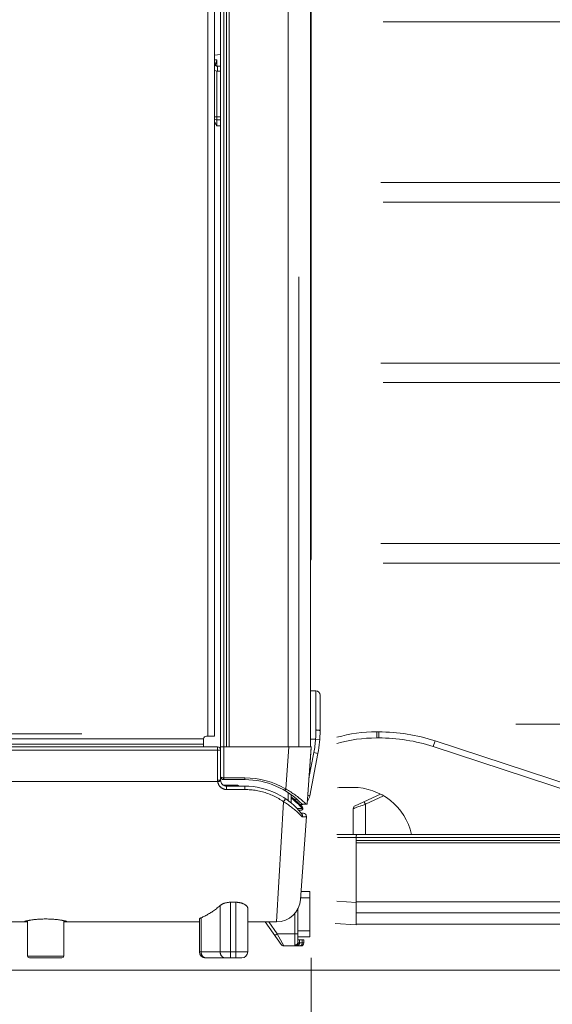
# Model space of a CAD drawing. Header units: millimetres. Extents: x 0 to 420, y -297 to 0.
# Tile 4 of 44: x 86 to 103, y -255 to -222. Entities that reach past the tile are written whole.
import ezdxf

# ---------------------------------------------------------------- set-up
doc = ezdxf.new("R2010")
doc.units = ezdxf.units.MM
doc.header["$MEASUREMENT"] = 0
doc.layers.add('レイヤー 1', color=7, linetype='Continuous', lineweight=0)
doc.layers.add('レイヤー 2', color=7, linetype='Continuous', lineweight=0)

# ---------------------------------------------------------------- blocks, each defined once
blk = doc.blocks.new('Block_2')
at = {"layer": 'レイヤー 1', "color": 18, "lineweight": 18, "true_color": 0x000000}
for p, q in [((92.261, -247.256), (92.261, -210.356)), ((92.368, -247.183), (92.368, -210.356)), ((92.461, -214.056), (92.461, -246.156)), ((92.546, -214.156), (92.546, -246.156)), ((94.497, -246.156), (94.497, -214.156)), ((95.241, -246.156), (95.241, -214.156)), ((95.26, -219.056), (95.26, -239.939)), ((91.838, -219.556), (91.838, -245.796)), ((92.058, -219.556), (92.058, -245.796)), ((92.058, -223.206), (92.261, -223.188)), ((92.058, -223.356), (92.141, -223.356)), ((92.141, -223.356), (92.141, -223.574)), ((92.141, -223.735), (92.141, -225.556)), ((92.261, -223.576), (92.158, -223.576)), ((92.158, -223.736), (92.158, -223.576)), ((92.261, -223.736), (92.158, -223.736)), ((92.058, -225.256), (92.261, -225.256)), ((92.261, -225.356), (92.141, -225.356)), ((92.261, -225.556), (92.141, -225.556)), ((94.859, -246.156), (94.859, -230.556)), ((95.26, -238), (95.241, -238)), ((95.241, -244.297), (95.42, -244.297)), ((95.42, -245.593), (95.42, -244.297)), ((95.56, -245.62), (95.56, -244.437)), ((91.699, -245.885), (17.558, -245.885)), ((87.661, -245.716), (29.821, -245.716)), ((91.698, -246.156), (91.698, -245.896)), ((92.058, -245.796), (91.798, -245.796)), ((95.241, -245.897), (95.41, -245.897)), ((95.41, -245.897), (95.55, -245.907)), ((92.161, -246.156), (16.961, -246.156)), ((92.161, -246.263), (17.161, -246.263)), ((91.698, -246.062), (17.558, -246.062)), ((91.698, -246.147), (17.558, -246.147)), ((92.161, -247.263), (92.161, -246.156)), ((95.261, -246.156), (92.368, -246.156)), ((94.421, -247.551), (94.518, -246.156)), ((95.128, -248.056), (95.261, -246.156)), ((95.26, -246.197), (95.153, -247.725)), ((95.26, -246.19), (95.258, -246.19)), ((95.26, -246.197), (95.258, -246.197)), ((95.26, -246.19), (95.26, -246.197)), ((95.191, -247.188), (95.352, -246.342)), ((95.222, -247.772), (95.49, -246.368)), ((95.352, -246.342), (95.49, -246.368)), ((92.297, -247.216), (92.261, -247.216)), ((92.361, -247.239), (92.361, -247.183)), ((93.061, -247.239), (92.361, -247.239)), ((93.065, -247.183), (92.368, -247.183)), ((92.164, -247.305), (17.179, -247.305)), ((92.803, -247.422), (92.349, -247.422)), ((93.061, -247.456), (92.461, -247.456)), ((92.461, -247.568), (92.461, -247.456)), ((93.061, -247.568), (92.461, -247.568)), ((92.803, -247.456), (92.803, -247.422)), ((93.061, -247.568), (93.061, -247.456)), ((94.502, -247.937), (94.502, -247.671)), ((94.601, -248.015), (94.601, -247.74)), ((94.754, -247.86), (94.754, -247.936)), ((95.222, -247.772), (95.15, -247.758)), ((95.153, -247.725), (95.151, -247.725)), ((94.116, -251.956), (94.35, -247.972)), ((94.794, -248.196), (94.973, -248.196)), ((95.128, -248.056), (94.961, -248.056)), ((94.85, -248.256), (94.93, -248.256)), ((95.107, -248.463), (94.914, -251.212)), ((95.007, -248.356), (94.934, -248.356)), ((94.918, -251.156), (95.221, -251.156)), ((94.932, -250.956), (95.221, -250.956)), ((95.221, -252.456), (95.221, -250.956)), ((92.246, -252.956), (92.246, -251.416)), ((92.761, -251.308), (92.593, -251.308)), ((92.593, -253.156), (92.593, -251.308)), ((92.761, -253.156), (92.761, -251.308)), ((91.614, -252.956), (91.614, -251.821)), ((93.161, -252.956), (93.161, -251.511)), ((94.721, -252.729), (94.721, -251.68)), ((94.821, -252.636), (94.821, -251.535)), ((66.31, -251.956), (85.811, -251.956)), ((85.861, -251.956), (85.811, -251.956)), ((85.861, -253.096), (85.861, -251.917)), ((87.061, -253.096), (87.061, -251.917)), ((87.11, -251.956), (87.061, -251.956)), ((91.561, -251.956), (87.11, -251.956)), ((91.561, -252.956), (91.561, -251.864)), ((94.116, -251.956), (93.161, -251.956)), ((93.733, -251.956), (94.271, -252.714)), ((93.856, -251.956), (94.14, -252.356)), ((94.14, -252.356), (94.058, -252.414)), ((94.14, -252.356), (94.821, -252.356)), ((94.14, -252.356), (94.352, -252.756)), ((94.821, -252.256), (95.221, -252.256)), ((94.821, -252.456), (95.221, -252.456)), ((94.352, -252.756), (94.921, -252.756)), ((94.824, -252.556), (95.021, -252.556)), ((95.021, -252.656), (94.83, -252.656)), ((94.874, -252.556), (94.874, -252.656)), ((94.967, -252.656), (94.967, -252.556)), ((95.021, -252.656), (95.021, -252.556)), ((85.861, -253.096), (87.061, -253.096)), ((93.161, -252.956), (91.561, -252.956)), ((85.921, -253.156), (87.001, -253.156)), ((92.961, -253.156), (91.761, -253.156))]:
    blk.add_line(p, q, dxfattribs=at)
for points in [[(92.08, -223.538), (92.082, -223.529), (92.088, -223.511), (92.094, -223.492), (92.097, -223.483), (92.103, -223.465), (92.109, -223.446), (92.115, -223.428), (92.122, -223.41), (92.128, -223.392), (92.134, -223.374), (92.141, -223.356)], [(92.141, -225.556), (92.136, -225.549), (92.127, -225.536), (92.118, -225.523), (92.117, -225.522), (92.108, -225.509), (92.099, -225.495), (92.091, -225.481), (92.083, -225.467), (92.075, -225.454), (92.069, -225.441), (92.063, -225.428), (92.058, -225.416)], [(95.42, -245.593), (95.43, -245.593), (95.445, -245.594), (95.459, -245.594), (95.474, -245.595), (95.483, -245.596), (95.498, -245.598), (95.507, -245.599), (95.519, -245.601), (95.528, -245.603), (95.537, -245.605), (95.538, -245.605), (95.544, -245.607), (95.55, -245.61), (95.55, -245.61), (95.554, -245.612), (95.555, -245.613), (95.557, -245.615), (95.558, -245.615), (95.559, -245.617), (95.56, -245.618), (95.56, -245.62)], [(92.161, -246.263), (92.17, -246.263), (92.18, -246.263), (92.189, -246.262), (92.199, -246.262), (92.206, -246.262), (92.216, -246.262), (92.221, -246.261), (92.232, -246.261), (92.234, -246.261), (92.244, -246.26), (92.246, -246.259), (92.253, -246.258), (92.255, -246.258), (92.259, -246.257), (92.259, -246.257), (92.26, -246.256), (92.261, -246.256), (92.261, -246.256)], [(92.368, -246.156), (92.358, -246.156), (92.347, -246.156), (92.338, -246.156), (92.327, -246.156), (92.32, -246.155), (92.309, -246.155), (92.303, -246.155), (92.293, -246.155), (92.29, -246.155), (92.279, -246.154), (92.274, -246.154), (92.269, -246.154), (92.266, -246.153), (92.263, -246.153), (92.261, -246.153), (92.261, -246.153), (92.261, -246.152)], [(92.161, -247.263), (92.17, -247.263), (92.18, -247.263), (92.189, -247.262), (92.199, -247.262), (92.206, -247.262), (92.216, -247.262), (92.221, -247.261), (92.232, -247.261), (92.234, -247.261), (92.244, -247.26), (92.246, -247.259), (92.253, -247.258), (92.255, -247.258), (92.259, -247.257), (92.259, -247.257), (92.26, -247.256), (92.261, -247.256), (92.261, -247.256)], [(92.361, -247.183), (92.355, -247.183), (92.344, -247.182), (92.334, -247.181), (92.324, -247.18), (92.316, -247.178), (92.307, -247.176), (92.3, -247.173), (92.292, -247.171), (92.292, -247.171), (92.286, -247.168), (92.28, -247.165), (92.279, -247.164), (92.274, -247.161), (92.271, -247.158), (92.268, -247.155), (92.266, -247.152), (92.264, -247.149), (92.262, -247.146), (92.261, -247.142)], [(92.364, -247.239), (92.364, -247.238), (92.364, -247.238), (92.364, -247.238), (92.365, -247.235), (92.365, -247.234), (92.366, -247.229), (92.366, -247.228), (92.366, -247.222), (92.367, -247.22), (92.367, -247.214), (92.367, -247.21), (92.367, -247.204), (92.368, -247.2), (92.368, -247.194), (92.368, -247.188), (92.368, -247.183)], [(93.061, -247.239), (93.061, -247.238), (93.061, -247.238), (93.062, -247.238), (93.062, -247.235), (93.062, -247.234), (93.063, -247.229), (93.063, -247.228), (93.064, -247.222), (93.064, -247.22), (93.064, -247.214), (93.064, -247.21), (93.065, -247.204), (93.065, -247.2), (93.065, -247.194), (93.065, -247.188), (93.065, -247.183)], [(92.164, -247.305), (92.173, -247.303), (92.183, -247.302), (92.192, -247.3), (92.202, -247.299), (92.209, -247.297), (92.219, -247.296), (92.224, -247.295), (92.234, -247.293), (92.237, -247.292), (92.246, -247.29), (92.249, -247.289), (92.256, -247.287), (92.258, -247.287), (92.261, -247.285), (92.261, -247.285), (92.262, -247.284), (92.263, -247.284), (92.263, -247.284)], [(92.461, -247.568), (92.448, -247.568), (92.436, -247.567), (92.424, -247.566), (92.411, -247.564), (92.403, -247.562), (92.391, -247.56), (92.378, -247.556), (92.367, -247.553), (92.355, -247.548), (92.343, -247.544), (92.332, -247.538), (92.321, -247.533), (92.31, -247.526), (92.299, -247.52), (92.289, -247.513), (92.282, -247.508), (92.273, -247.5), (92.263, -247.492), (92.254, -247.483), (92.245, -247.474), (92.236, -247.465), (92.228, -247.455), (92.22, -247.445), (92.217, -247.44), (92.21, -247.429), (92.203, -247.418), (92.197, -247.407), (92.191, -247.396), (92.186, -247.384), (92.181, -247.372), (92.177, -247.36), (92.173, -247.348), (92.171, -247.342), (92.168, -247.33), (92.166, -247.317), (92.164, -247.305)], [(92.803, -247.422), (92.808, -247.423), (92.814, -247.423), (92.82, -247.425), (92.821, -247.425), (92.827, -247.427), (92.832, -247.429), (92.838, -247.432), (92.844, -247.436), (92.85, -247.44), (92.853, -247.443), (92.856, -247.445), (92.861, -247.45), (92.867, -247.456)], [(94.35, -247.972), (94.309, -247.944), (94.272, -247.92), (94.23, -247.894), (94.187, -247.869), (94.144, -247.844), (94.1, -247.821), (94.055, -247.799), (94.011, -247.778), (93.965, -247.757), (93.923, -247.739), (93.877, -247.721), (93.831, -247.704), (93.784, -247.687), (93.737, -247.672), (93.69, -247.658), (93.645, -247.645), (93.597, -247.633), (93.549, -247.621), (93.5, -247.611), (93.452, -247.602), (93.403, -247.594), (93.354, -247.587), (93.305, -247.581), (93.256, -247.577), (93.209, -247.573), (93.159, -247.57), (93.11, -247.569), (93.061, -247.568)], [(94.386, -247.599), (94.387, -247.599), (94.388, -247.599), (94.388, -247.599), (94.39, -247.597), (94.39, -247.596), (94.394, -247.592), (94.395, -247.591), (94.398, -247.586), (94.4, -247.584), (94.403, -247.579), (94.406, -247.576), (94.409, -247.571), (94.412, -247.567), (94.415, -247.562), (94.418, -247.557), (94.421, -247.551)], [(95.095, -248.056), (95.093, -248.054), (95.06, -248.021), (95.027, -247.99), (94.994, -247.96), (94.962, -247.93), (94.928, -247.901), (94.894, -247.873), (94.86, -247.845), (94.841, -247.83), (94.806, -247.802), (94.771, -247.775), (94.735, -247.749), (94.698, -247.723), (94.661, -247.698), (94.624, -247.673), (94.586, -247.649), (94.548, -247.625), (94.509, -247.602), (94.47, -247.579), (94.431, -247.557), (94.421, -247.551)], [(94.35, -247.972), (94.355, -247.965), (94.361, -247.956), (94.368, -247.946), (94.374, -247.936), (94.379, -247.929), (94.385, -247.918), (94.388, -247.913), (94.394, -247.903), (94.395, -247.9), (94.401, -247.889), (94.403, -247.885), (94.405, -247.879), (94.406, -247.875), (94.407, -247.875), (94.407, -247.872), (94.407, -247.87), (94.407, -247.869), (94.406, -247.868)], [(94.967, -248.479), (94.946, -248.456), (94.916, -248.425), (94.885, -248.394), (94.855, -248.364), (94.839, -248.349), (94.809, -248.319), (94.778, -248.291), (94.746, -248.263), (94.714, -248.235), (94.682, -248.208), (94.649, -248.181), (94.616, -248.155), (94.583, -248.129), (94.548, -248.104), (94.514, -248.079), (94.479, -248.055), (94.444, -248.031), (94.408, -248.008), (94.372, -247.985), (94.35, -247.972)], [(94.973, -248.196), (94.973, -248.2), (94.972, -248.206), (94.971, -248.213), (94.969, -248.219), (94.968, -248.223), (94.966, -248.229), (94.963, -248.234), (94.96, -248.238), (94.96, -248.238), (94.957, -248.242), (94.954, -248.246), (94.95, -248.249), (94.946, -248.251), (94.946, -248.252), (94.942, -248.253), (94.938, -248.255), (94.934, -248.256), (94.93, -248.256)], [(94.975, -248.156), (94.977, -248.158), (94.978, -248.161), (94.979, -248.163), (94.98, -248.167), (94.98, -248.17), (94.98, -248.173), (94.98, -248.176), (94.979, -248.18), (94.978, -248.184), (94.978, -248.184), (94.976, -248.188), (94.975, -248.192), (94.973, -248.196)], [(94.956, -248.383), (94.96, -248.388), (94.963, -248.394), (94.966, -248.4), (94.968, -248.404), (94.97, -248.41), (94.972, -248.417), (94.973, -248.424), (94.973, -248.428), (94.974, -248.435), (94.974, -248.443), (94.973, -248.451), (94.972, -248.458), (94.971, -248.466), (94.969, -248.474), (94.967, -248.479)], [(95.107, -248.463), (95.106, -248.464), (95.105, -248.464), (95.104, -248.465), (95.102, -248.466), (95.101, -248.466), (95.097, -248.468), (95.091, -248.469), (95.086, -248.47), (95.075, -248.472), (95.071, -248.472), (95.065, -248.473), (95.051, -248.474), (95.041, -248.475), (95.027, -248.476), (95.024, -248.476), (95.009, -248.477), (94.995, -248.478), (94.981, -248.479), (94.967, -248.479)], [(91.614, -251.821), (91.645, -251.808), (91.676, -251.794), (91.707, -251.779), (91.738, -251.764), (91.769, -251.748), (91.8, -251.732), (91.831, -251.715), (91.862, -251.697), (91.893, -251.678), (91.924, -251.659), (91.935, -251.652), (91.966, -251.632), (91.997, -251.611), (92.027, -251.59), (92.058, -251.568), (92.089, -251.545), (92.119, -251.521), (92.15, -251.497), (92.181, -251.472), (92.211, -251.446), (92.241, -251.42), (92.246, -251.416)], [(92.246, -251.416), (92.255, -251.408), (92.264, -251.401), (92.275, -251.394), (92.286, -251.386), (92.297, -251.379), (92.306, -251.374), (92.32, -251.367), (92.334, -251.361), (92.348, -251.354), (92.363, -251.348), (92.379, -251.343), (92.387, -251.34), (92.404, -251.335), (92.421, -251.33), (92.439, -251.325), (92.457, -251.322), (92.475, -251.318), (92.485, -251.316), (92.504, -251.314), (92.523, -251.312), (92.542, -251.31), (92.561, -251.309), (92.581, -251.308), (92.593, -251.308)], [(92.761, -251.308), (92.766, -251.308), (92.786, -251.309), (92.805, -251.31), (92.824, -251.311), (92.843, -251.313), (92.848, -251.314), (92.867, -251.316), (92.885, -251.319), (92.903, -251.323), (92.921, -251.327), (92.925, -251.328), (92.942, -251.332), (92.959, -251.337), (92.975, -251.343), (92.991, -251.349), (92.995, -251.35), (93.01, -251.356), (93.024, -251.362), (93.037, -251.369), (93.051, -251.376), (93.055, -251.378), (93.067, -251.385), (93.078, -251.393), (93.088, -251.4), (93.098, -251.408), (93.103, -251.412), (93.111, -251.419), (93.119, -251.426), (93.126, -251.434), (93.133, -251.441), (93.138, -251.448), (93.143, -251.455), (93.147, -251.462), (93.151, -251.469), (93.154, -251.476), (93.154, -251.477), (93.157, -251.484), (93.158, -251.491), (93.16, -251.498), (93.161, -251.505), (93.161, -251.511)], [(91.561, -251.864), (91.561, -251.861), (91.562, -251.858), (91.563, -251.855), (91.565, -251.852), (91.568, -251.849), (91.571, -251.845), (91.574, -251.843), (91.579, -251.839), (91.585, -251.835), (91.591, -251.832), (91.594, -251.83), (91.601, -251.827), (91.607, -251.824), (91.614, -251.821)], [(85.761, -251.949), (85.761, -251.948), (85.762, -251.947), (85.763, -251.946), (85.764, -251.945), (85.768, -251.943), (85.773, -251.941), (85.774, -251.94), (85.783, -251.937), (85.791, -251.934), (85.805, -251.93), (85.814, -251.928), (85.834, -251.923), (85.843, -251.921), (85.869, -251.915), (85.879, -251.913), (85.909, -251.908), (85.92, -251.906), (85.954, -251.9), (85.966, -251.898), (86.003, -251.893), (86.042, -251.888), (86.071, -251.884), (86.113, -251.88), (86.155, -251.876), (86.192, -251.873), (86.236, -251.87), (86.28, -251.867), (86.324, -251.865), (86.368, -251.864), (86.413, -251.863), (86.458, -251.863), (86.461, -251.863)], [(85.811, -251.956), (85.81, -251.956), (85.805, -251.956), (85.8, -251.956), (85.795, -251.956), (85.789, -251.955), (85.786, -251.955), (85.781, -251.955), (85.779, -251.955), (85.774, -251.954), (85.773, -251.954), (85.768, -251.953), (85.767, -251.953), (85.764, -251.952), (85.763, -251.952), (85.762, -251.951), (85.761, -251.95), (85.761, -251.949)], [(86.461, -251.863), (86.464, -251.863), (86.508, -251.863), (86.553, -251.864), (86.598, -251.865), (86.642, -251.867), (86.686, -251.87), (86.729, -251.873), (86.766, -251.876), (86.809, -251.88), (86.85, -251.884), (86.88, -251.888), (86.919, -251.893), (86.956, -251.898), (86.968, -251.9), (87.002, -251.906), (87.012, -251.908), (87.043, -251.913), (87.053, -251.915), (87.078, -251.921), (87.087, -251.923), (87.107, -251.928), (87.117, -251.93), (87.131, -251.934), (87.138, -251.937), (87.147, -251.94), (87.149, -251.941), (87.154, -251.943), (87.157, -251.945), (87.159, -251.946), (87.16, -251.947), (87.161, -251.948), (87.161, -251.949)], [(87.161, -251.949), (87.161, -251.95), (87.16, -251.951), (87.158, -251.952), (87.158, -251.952), (87.155, -251.953), (87.154, -251.953), (87.153, -251.953), (87.148, -251.954), (87.146, -251.954), (87.141, -251.955), (87.137, -251.955), (87.132, -251.955), (87.131, -251.955), (87.126, -251.956), (87.121, -251.956), (87.115, -251.956), (87.11, -251.956)], [(94.721, -252.729), (94.728, -252.729), (94.73, -252.729), (94.737, -252.728), (94.745, -252.727), (94.752, -252.725), (94.759, -252.722), (94.761, -252.722), (94.768, -252.719), (94.774, -252.715), (94.78, -252.711), (94.786, -252.707), (94.792, -252.702), (94.793, -252.7), (94.798, -252.695), (94.803, -252.69), (94.807, -252.684), (94.81, -252.678), (94.813, -252.672), (94.816, -252.665), (94.818, -252.659), (94.818, -252.656), (94.82, -252.649), (94.821, -252.643), (94.821, -252.636)], [(94.732, -252.756), (94.73, -252.756), (94.729, -252.755), (94.727, -252.754), (94.726, -252.753), (94.724, -252.751), (94.724, -252.749), (94.723, -252.747), (94.722, -252.744), (94.722, -252.741), (94.721, -252.739), (94.721, -252.736), (94.721, -252.733), (94.721, -252.729)], [(94.732, -252.756), (94.739, -252.756), (94.747, -252.755), (94.754, -252.753), (94.756, -252.753), (94.763, -252.751), (94.77, -252.748), (94.776, -252.745), (94.783, -252.742), (94.789, -252.738), (94.794, -252.733), (94.796, -252.732), (94.802, -252.727), (94.806, -252.721), (94.811, -252.715), (94.815, -252.709), (94.816, -252.707), (94.82, -252.701), (94.823, -252.694), (94.825, -252.687), (94.827, -252.68), (94.829, -252.673), (94.829, -252.67), (94.83, -252.663), (94.83, -252.656)], [(94.788, -252.756), (94.794, -252.756), (94.8, -252.755), (94.807, -252.753), (94.813, -252.752), (94.815, -252.751), (94.821, -252.748), (94.827, -252.745), (94.832, -252.742), (94.838, -252.738), (94.843, -252.733), (94.848, -252.728), (94.849, -252.727), (94.853, -252.721), (94.858, -252.715), (94.861, -252.709), (94.865, -252.702), (94.867, -252.695), (94.868, -252.694), (94.87, -252.687), (94.872, -252.679), (94.873, -252.672), (94.874, -252.664), (94.874, -252.656), (94.874, -252.656)], [(94.821, -252.548), (94.821, -252.548), (94.821, -252.549), (94.821, -252.55), (94.821, -252.551), (94.821, -252.552), (94.821, -252.553), (94.822, -252.554), (94.822, -252.555), (94.822, -252.555), (94.823, -252.556), (94.824, -252.556)], [(94.83, -252.656), (94.83, -252.656), (94.828, -252.655), (94.826, -252.655), (94.825, -252.653), (94.823, -252.652), (94.823, -252.651), (94.822, -252.649), (94.822, -252.647), (94.821, -252.645), (94.821, -252.643), (94.821, -252.641), (94.821, -252.638), (94.821, -252.636)], [(94.881, -252.756), (94.887, -252.756), (94.893, -252.755), (94.899, -252.753), (94.906, -252.752), (94.908, -252.751), (94.914, -252.748), (94.919, -252.745), (94.925, -252.742), (94.93, -252.738), (94.936, -252.733), (94.94, -252.728), (94.942, -252.727), (94.946, -252.721), (94.95, -252.715), (94.954, -252.709), (94.957, -252.702), (94.96, -252.695), (94.961, -252.694), (94.963, -252.687), (94.965, -252.679), (94.966, -252.672), (94.967, -252.664), (94.967, -252.656), (94.967, -252.656)], [(91.787, -253.156), (91.778, -253.156), (91.769, -253.155), (91.762, -253.154), (91.753, -253.152), (91.745, -253.15), (91.736, -253.147), (91.727, -253.144), (91.721, -253.141), (91.712, -253.136), (91.704, -253.132), (91.697, -253.126), (91.691, -253.122), (91.683, -253.116), (91.676, -253.109), (91.669, -253.102), (91.664, -253.097), (91.658, -253.089), (91.652, -253.081), (91.646, -253.073), (91.641, -253.064), (91.636, -253.054), (91.632, -253.045), (91.628, -253.035), (91.627, -253.032), (91.623, -253.022), (91.62, -253.012), (91.618, -253.001), (91.616, -252.99), (91.615, -252.979), (91.614, -252.968), (91.614, -252.957), (91.614, -252.956)], [(92.419, -253.156), (92.41, -253.156), (92.401, -253.155), (92.394, -253.154), (92.385, -253.152), (92.377, -253.15), (92.368, -253.147), (92.36, -253.144), (92.353, -253.141), (92.345, -253.136), (92.337, -253.132), (92.329, -253.126), (92.323, -253.122), (92.315, -253.116), (92.308, -253.109), (92.301, -253.102), (92.297, -253.097), (92.29, -253.089), (92.284, -253.081), (92.278, -253.073), (92.273, -253.064), (92.268, -253.054), (92.264, -253.045), (92.26, -253.035), (92.259, -253.032), (92.255, -253.022), (92.253, -253.012), (92.25, -253.001), (92.248, -252.99), (92.247, -252.979), (92.246, -252.968), (92.246, -252.957), (92.246, -252.956)]]:
    blk.add_lwpolyline(points, dxfattribs=at)
for points in [[(92.058, -223.476), (92.058, -223.531), (92.103, -223.576), (92.158, -223.576)], [(92.058, -223.716), (92.09, -223.729), (92.124, -223.736), (92.158, -223.736)], [(92.058, -225.312), (92.077, -225.339), (92.108, -225.356), (92.141, -225.356)], [(95.241, -239.983), (95.253, -239.972), (95.26, -239.956), (95.26, -239.939)], [(95.56, -244.437), (95.56, -244.36), (95.498, -244.297), (95.42, -244.297)], [(95.42, -245.593), (95.42, -245.695), (95.417, -245.796), (95.41, -245.897)], [(95.49, -246.368), (95.537, -246.122), (95.56, -245.871), (95.56, -245.62)], [(91.798, -245.796), (91.743, -245.796), (91.698, -245.841), (91.698, -245.896)], [(95.352, -246.342), (95.38, -246.195), (95.399, -246.047), (95.41, -245.897)], [(92.261, -246.256), (92.261, -246.201), (92.216, -246.156), (92.161, -246.156)], [(95.254, -246.156), (95.25, -246.148), (95.246, -246.14), (95.241, -246.134)], [(95.26, -246.19), (95.26, -246.186), (95.26, -246.182), (95.259, -246.178)], [(92.261, -247.139), (92.261, -247.165), (92.271, -247.191), (92.29, -247.209)], [(92.261, -247.256), (92.261, -247.309), (92.282, -247.36), (92.319, -247.397)], [(92.29, -247.209), (92.309, -247.228), (92.334, -247.239), (92.361, -247.239)], [(92.361, -247.183), (92.363, -247.183), (92.365, -247.183), (92.368, -247.183)], [(94.961, -248.056), (94.467, -247.534), (93.78, -247.239), (93.061, -247.239)], [(94.421, -247.551), (94.01, -247.31), (93.542, -247.183), (93.065, -247.183)], [(92.161, -247.263), (92.161, -247.277), (92.162, -247.291), (92.164, -247.305)], [(92.319, -247.397), (92.357, -247.435), (92.408, -247.456), (92.461, -247.456)], [(94.956, -248.383), (94.501, -247.798), (93.802, -247.456), (93.061, -247.456)], [(94.975, -248.156), (94.862, -248.029), (94.737, -247.913), (94.601, -247.811)], [(94.973, -248.196), (94.861, -248.07), (94.736, -247.955), (94.601, -247.854)], [(95.135, -247.955), (95.179, -247.903), (95.209, -247.84), (95.222, -247.772)], [(95.148, -247.766), (95.151, -247.752), (95.152, -247.739), (95.153, -247.725)], [(94.896, -248.071), (94.915, -248.064), (94.933, -248.056), (94.951, -248.046)], [(94.913, -248.089), (94.945, -248.082), (94.977, -248.071), (95.006, -248.056)], [(94.985, -248.22), (94.975, -248.242), (94.954, -248.256), (94.93, -248.256)], [(94.975, -248.156), (94.991, -248.174), (94.995, -248.199), (94.985, -248.22)], [(95.007, -248.356), (95.034, -248.356), (95.061, -248.367), (95.08, -248.388)], [(95.08, -248.388), (95.099, -248.408), (95.108, -248.435), (95.107, -248.463)], [(94.116, -251.956), (94.536, -251.956), (94.885, -251.631), (94.914, -251.212)], [(94.271, -252.714), (94.29, -252.74), (94.32, -252.756), (94.352, -252.756)], [(94.921, -252.756), (94.976, -252.756), (95.021, -252.711), (95.021, -252.656)], [(85.861, -253.096), (85.861, -253.129), (85.888, -253.156), (85.921, -253.156)], [(87.001, -253.156), (87.034, -253.156), (87.061, -253.129), (87.061, -253.096)], [(91.561, -252.956), (91.561, -253.066), (91.65, -253.156), (91.761, -253.156)], [(92.961, -253.156), (93.071, -253.156), (93.161, -253.066), (93.161, -252.956)]]:
    blk.add_open_spline(points, degree=3, dxfattribs=at)
blk = doc.blocks.new('Block_7')
at = {"layer": 'レイヤー 1', "color": 8, "lineweight": 18, "true_color": 0x808080}
for p, q in [((97.503, -245.656), (97.436, -245.656)), ((97.436, -245.856), (97.436, -245.656)), ((97.503, -245.856), (97.436, -245.856)), ((97.503, -245.856), (97.503, -245.656)), ((99.309, -246.144), (99.371, -245.954)), ((108.84, -249.056), (99.371, -245.954)), ((108.197, -249.056), (99.309, -246.144)), ((130.461, -246.236), (130.109, -246.236)), ((130.109, -246.336), (130.109, -246.236)), ((130.461, -246.336), (130.461, -246.236)), ((129.685, -246.412), (129.437, -246.66)), ((129.756, -246.482), (129.507, -246.731)), ((129.756, -246.482), (129.685, -246.412)), ((130.461, -246.336), (130.109, -246.336)), ((128.641, -247.088), (128.913, -246.924)), ((128.913, -246.924), (128.965, -247.01)), ((129.016, -246.896), (130.078, -246.896)), ((129.016, -246.896), (129.016, -246.996)), ((129.507, -246.731), (129.437, -246.66)), ((130.078, -246.896), (130.078, -246.996)), ((130.961, -246.836), (131.061, -246.836)), ((130.961, -247.596), (130.961, -246.836)), ((131.061, -247.496), (131.061, -246.836)), ((128.641, -247.088), (128.692, -247.174)), ((128.692, -247.174), (128.965, -247.01)), ((129.016, -246.996), (130.078, -246.996)), ((130.219, -246.954), (130.149, -247.025)), ((130.149, -247.025), (130.432, -247.308)), ((130.219, -246.954), (130.502, -247.237)), ((130.502, -247.237), (130.432, -247.308)), ((96.383, -247.496), (96.643, -247.496)), ((130.561, -247.379), (130.461, -247.379)), ((130.461, -247.379), (130.461, -249.056)), ((130.561, -247.379), (130.561, -249.056)), ((130.561, -247.496), (130.961, -247.496)), ((131.018, -247.496), (131.061, -247.496)), ((97.558, -247.717), (96.719, -248.109)), ((97.665, -247.777), (97.061, -248.059)), ((130.561, -247.596), (130.961, -247.596)), ((131.075, -247.596), (132.561, -247.596)), ((132.561, -252.056), (132.561, -247.596)), ((132.661, -251.956), (132.661, -247.696)), ((96.661, -248.2), (96.661, -249.056)), ((97.061, -248.059), (97.061, -249.056)), ((127.962, -248.235), (127.93, -248.267)), ((130.872, -248.267), (130.561, -247.956)), ((130.801, -248.267), (130.561, -248.027)), ((127.901, -249.056), (127.901, -248.337)), ((127.901, -248.417), (127.961, -248.417)), ((127.961, -248.288), (128.061, -248.288)), ((127.961, -249.056), (127.961, -248.288)), ((128.061, -249.056), (128.061, -248.288)), ((130.561, -248.347), (130.801, -248.347)), ((130.561, -248.417), (130.901, -248.417)), ((130.801, -248.267), (130.801, -248.842)), ((130.901, -249.056), (130.901, -248.337)), ((130.801, -248.842), (130.561, -248.842)), ((96.115, -249.056), (132.561, -249.056)), ((96.132, -249.163), (132.561, -249.163)), ((96.761, -252.056), (96.761, -249.163)), ((130.901, -248.932), (132.561, -248.932)), ((128.861, -249.256), (96.761, -249.256)), ((128.761, -249.341), (96.761, -249.341)), ((128.761, -252.036), (128.761, -249.256)), ((128.761, -249.312), (128.861, -249.312)), ((128.861, -249.256), (128.861, -252.056)), ((128.761, -250.056), (128.861, -250.056)), ((96.115, -251.268), (96.761, -251.313)), ((96.761, -251.292), (128.761, -251.292)), ((120.661, -251.217), (120.661, -253.556)), ((128.861, -251.217), (128.761, -251.217)), ((128.861, -251.312), (132.561, -251.312)), ((96.761, -251.654), (112.361, -251.654)), ((96.063, -252.007), (96.761, -252.056)), ((96.761, -252.036), (120.661, -252.036)), ((128.661, -252.036), (128.761, -252.036)), ((128.861, -251.924), (128.761, -251.924)), ((128.861, -252.056), (132.561, -252.056))]:
    blk.add_line(p, q, dxfattribs=at)
for points in [[(130.961, -247.496), (130.965, -247.496), (130.97, -247.496), (130.976, -247.496), (130.978, -247.496), (130.984, -247.496), (130.99, -247.496), (130.995, -247.496), (131.001, -247.496), (131.007, -247.496), (131.013, -247.496), (131.018, -247.496)], [(131.076, -247.596), (131.073, -247.596), (131.069, -247.595), (131.066, -247.594), (131.065, -247.594), (131.061, -247.593), (131.058, -247.591), (131.055, -247.589), (131.054, -247.588), (131.051, -247.586), (131.048, -247.583), (131.044, -247.579), (131.044, -247.579), (131.041, -247.575), (131.038, -247.571), (131.035, -247.567), (131.033, -247.561), (131.03, -247.556), (131.028, -247.55), (131.026, -247.544), (131.024, -247.538), (131.023, -247.534), (131.021, -247.527), (131.02, -247.52), (131.019, -247.512), (131.019, -247.505), (131.018, -247.497), (131.018, -247.496)], [(130.961, -247.596), (130.968, -247.596), (130.979, -247.596), (130.991, -247.596), (130.995, -247.596), (131.006, -247.596), (131.018, -247.596), (131.029, -247.596), (131.04, -247.596), (131.052, -247.596), (131.063, -247.596), (131.075, -247.596)], [(97.061, -248.059), (97.025, -248.071), (96.985, -248.085), (96.951, -248.097), (96.911, -248.111), (96.883, -248.121), (96.843, -248.135), (96.811, -248.146), (96.782, -248.156), (96.755, -248.166), (96.731, -248.174), (96.71, -248.182), (96.693, -248.188), (96.685, -248.191), (96.679, -248.193), (96.674, -248.195), (96.669, -248.196), (96.665, -248.198), (96.664, -248.198), (96.663, -248.199), (96.662, -248.199), (96.661, -248.199), (96.661, -248.199), (96.661, -248.199), (96.661, -248.2)], [(97.061, -248.059), (97.057, -248.05), (97.053, -248.041), (97.049, -248.033), (97.045, -248.024), (97.042, -248.018), (97.037, -248.009), (97.035, -248.004), (97.031, -247.995), (97.028, -247.989), (97.026, -247.984), (97.024, -247.98), (97.022, -247.976), (97.02, -247.973), (97.02, -247.972), (97.019, -247.971), (97.019, -247.97), (97.019, -247.969), (97.019, -247.969), (97.019, -247.969), (97.019, -247.969)], [(127.901, -248.337), (127.901, -248.333), (127.902, -248.329), (127.902, -248.325), (127.904, -248.321), (127.905, -248.317), (127.907, -248.313), (127.909, -248.309), (127.912, -248.305), (127.915, -248.301), (127.917, -248.298), (127.921, -248.295), (127.925, -248.291), (127.929, -248.288), (127.934, -248.285), (127.937, -248.283), (127.942, -248.28), (127.947, -248.278), (127.953, -248.275), (127.959, -248.273), (127.961, -248.272)], [(127.901, -248.417), (127.901, -248.413), (127.902, -248.409), (127.902, -248.405), (127.904, -248.401), (127.905, -248.397), (127.907, -248.393), (127.909, -248.389), (127.912, -248.385), (127.914, -248.382), (127.917, -248.379), (127.921, -248.375), (127.925, -248.371), (127.929, -248.368), (127.933, -248.365), (127.936, -248.363), (127.941, -248.36), (127.947, -248.358), (127.953, -248.355), (127.959, -248.353), (127.961, -248.352)], [(127.962, -248.256), (127.961, -248.256), (127.957, -248.256), (127.954, -248.256), (127.95, -248.256), (127.947, -248.257), (127.944, -248.258), (127.941, -248.259), (127.938, -248.261), (127.935, -248.262), (127.933, -248.264), (127.93, -248.267)], [(130.872, -248.267), (130.869, -248.264), (130.866, -248.262), (130.863, -248.261), (130.86, -248.259), (130.859, -248.258), (130.855, -248.257), (130.851, -248.256), (130.847, -248.256), (130.843, -248.256), (130.842, -248.256), (130.837, -248.256), (130.832, -248.256), (130.827, -248.257), (130.822, -248.258), (130.816, -248.26), (130.811, -248.262), (130.805, -248.264), (130.801, -248.267)], [(130.801, -248.267), (130.806, -248.267), (130.812, -248.267), (130.819, -248.268), (130.826, -248.269), (130.833, -248.27), (130.839, -248.272), (130.845, -248.274), (130.851, -248.276), (130.857, -248.279), (130.862, -248.281), (130.867, -248.284), (130.872, -248.287), (130.873, -248.288), (130.877, -248.292), (130.881, -248.295), (130.885, -248.299), (130.888, -248.303), (130.891, -248.306), (130.893, -248.31), (130.894, -248.311), (130.896, -248.315), (130.898, -248.319), (130.899, -248.323), (130.899, -248.325), (130.9, -248.329), (130.901, -248.333), (130.901, -248.337)], [(130.901, -248.417), (130.901, -248.413), (130.9, -248.409), (130.899, -248.405), (130.899, -248.403), (130.898, -248.399), (130.896, -248.395), (130.894, -248.391), (130.893, -248.39), (130.891, -248.386), (130.888, -248.383), (130.885, -248.379), (130.881, -248.375), (130.877, -248.372), (130.873, -248.368), (130.872, -248.367), (130.867, -248.364), (130.862, -248.361), (130.857, -248.359), (130.851, -248.356), (130.845, -248.354), (130.839, -248.352), (130.833, -248.35), (130.826, -248.349), (130.819, -248.348), (130.812, -248.347), (130.806, -248.347), (130.801, -248.347)], [(127.961, -248.837), (127.959, -248.836), (127.953, -248.835), (127.946, -248.832), (127.941, -248.83), (127.935, -248.828), (127.933, -248.826), (127.928, -248.824), (127.924, -248.821), (127.92, -248.818), (127.916, -248.815), (127.914, -248.813), (127.911, -248.81), (127.909, -248.806), (127.906, -248.803), (127.905, -248.8), (127.904, -248.797), (127.902, -248.794), (127.902, -248.791), (127.901, -248.787), (127.901, -248.784)], [(130.901, -248.899), (130.901, -248.896), (130.9, -248.893), (130.899, -248.889), (130.899, -248.889), (130.898, -248.886), (130.896, -248.882), (130.894, -248.879), (130.894, -248.879), (130.892, -248.875), (130.889, -248.872), (130.886, -248.869), (130.886, -248.869), (130.882, -248.866), (130.878, -248.863), (130.874, -248.86), (130.869, -248.857), (130.864, -248.855), (130.858, -248.852), (130.852, -248.85), (130.846, -248.848), (130.842, -248.847), (130.835, -248.845), (130.827, -248.844), (130.82, -248.843), (130.813, -248.842), (130.805, -248.842), (130.801, -248.842)], [(96.761, -249.163), (96.761, -249.153), (96.761, -249.142), (96.761, -249.133), (96.761, -249.122), (96.761, -249.115), (96.761, -249.104), (96.761, -249.098), (96.762, -249.088), (96.762, -249.085), (96.762, -249.074), (96.763, -249.069), (96.763, -249.064), (96.763, -249.06), (96.764, -249.058), (96.764, -249.056), (96.764, -249.056), (96.764, -249.056)], [(127.901, -248.98), (127.901, -248.985), (127.902, -248.99), (127.902, -248.995), (127.903, -248.998), (127.904, -249.003), (127.906, -249.008), (127.908, -249.013), (127.91, -249.017), (127.913, -249.022), (127.915, -249.024), (127.918, -249.028), (127.921, -249.033), (127.925, -249.037), (127.929, -249.041), (127.931, -249.042), (127.935, -249.046), (127.94, -249.049), (127.945, -249.052), (127.95, -249.055), (127.952, -249.056)], [(132.661, -248.934), (132.661, -248.934), (132.661, -248.934), (132.66, -248.934), (132.66, -248.934), (132.659, -248.933), (132.657, -248.933), (132.653, -248.933), (132.649, -248.933), (132.644, -248.933), (132.638, -248.933), (132.632, -248.933), (132.626, -248.932), (132.616, -248.932), (132.609, -248.932), (132.599, -248.932), (132.59, -248.932), (132.58, -248.932), (132.571, -248.932), (132.561, -248.932)], [(132.561, -249.163), (132.57, -249.163), (132.58, -249.163), (132.589, -249.162), (132.599, -249.162), (132.606, -249.162), (132.616, -249.162), (132.621, -249.161), (132.632, -249.161), (132.634, -249.161), (132.644, -249.16), (132.648, -249.159), (132.653, -249.158), (132.656, -249.158), (132.659, -249.157), (132.659, -249.157), (132.66, -249.156), (132.661, -249.156), (132.661, -249.156)], [(132.561, -251.312), (132.57, -251.312), (132.58, -251.311), (132.589, -251.311), (132.599, -251.311), (132.606, -251.311), (132.616, -251.31), (132.621, -251.31), (132.632, -251.31), (132.634, -251.309), (132.644, -251.309), (132.648, -251.308), (132.653, -251.307), (132.656, -251.307), (132.659, -251.306), (132.659, -251.306), (132.66, -251.305), (132.661, -251.305), (132.661, -251.305)]]:
    blk.add_lwpolyline(points, dxfattribs=at)
for points in [[(97.436, -245.656), (96.987, -245.656), (96.543, -245.716), (96.115, -245.834)], [(97.436, -245.856), (96.986, -245.856), (96.542, -245.919), (96.115, -246.041)], [(99.371, -245.954), (98.768, -245.756), (98.138, -245.656), (97.503, -245.656)], [(99.309, -246.144), (98.726, -245.953), (98.116, -245.856), (97.503, -245.856)], [(130.109, -246.236), (129.95, -246.236), (129.798, -246.299), (129.685, -246.412)], [(131.061, -246.836), (131.061, -246.504), (130.792, -246.236), (130.461, -246.236)], [(130.109, -246.336), (129.977, -246.336), (129.85, -246.388), (129.756, -246.482)], [(130.961, -246.836), (130.961, -246.56), (130.737, -246.336), (130.461, -246.336)], [(129.016, -246.896), (128.98, -246.896), (128.944, -246.906), (128.913, -246.924)], [(129.437, -246.66), (129.37, -246.726), (129.321, -246.807), (129.291, -246.896)], [(129.507, -246.731), (129.46, -246.778), (129.423, -246.834), (129.398, -246.896)], [(130.219, -246.954), (130.182, -246.917), (130.131, -246.896), (130.078, -246.896)], [(128.641, -247.088), (128.219, -247.341), (127.961, -247.797), (127.961, -248.288)], [(128.692, -247.174), (128.3, -247.409), (128.061, -247.832), (128.061, -248.288)], [(129.016, -246.996), (128.998, -246.996), (128.98, -247.001), (128.965, -247.01)], [(130.149, -247.025), (130.13, -247.006), (130.105, -246.996), (130.078, -246.996)], [(130.561, -247.379), (130.561, -247.326), (130.54, -247.275), (130.502, -247.237)], [(96.383, -247.496), (96.299, -247.496), (96.215, -247.501), (96.132, -247.512)], [(98.594, -249.056), (98.388, -248.144), (97.578, -247.496), (96.643, -247.496)], [(130.461, -247.379), (130.461, -247.352), (130.45, -247.327), (130.432, -247.308)], [(131.061, -247.496), (131.061, -247.551), (131.106, -247.596), (131.161, -247.596)], [(132.661, -247.696), (132.661, -247.641), (132.616, -247.596), (132.561, -247.596)], [(96.719, -248.109), (96.683, -248.125), (96.661, -248.161), (96.661, -248.2)], [(127.93, -248.267), (127.911, -248.285), (127.901, -248.311), (127.901, -248.337)], [(130.901, -248.337), (130.901, -248.311), (130.89, -248.285), (130.872, -248.267)], [(132.661, -249.156), (132.661, -249.101), (132.616, -249.056), (132.561, -249.056)], [(132.561, -252.056), (132.616, -252.056), (132.661, -252.011), (132.661, -251.956)]]:
    blk.add_open_spline(points, degree=3, dxfattribs=at)
blk = doc.blocks.new('Block_9')
at = {"layer": 'レイヤー 1', "color": 8, "lineweight": 18, "true_color": 0x808080}
for p, q in [((118.851, -222.096), (97.649, -222.096)), ((97.576, -227.436), (123.606, -227.436)), ((124.067, -228.082), (97.649, -228.082)), ((97.576, -233.422), (127.196, -233.422)), ((127.514, -234.069), (97.649, -234.069)), ((97.576, -239.409), (129.488, -239.409)), ((129.632, -240.056), (97.649, -240.056)), ((102.048, -245.396), (130.681, -245.396))]:
    blk.add_line(p, q, dxfattribs=at)

msp = doc.modelspace()

# ---------------------------------------------------------------- linework, layer by layer
at = {"layer": 'レイヤー 2', "color": 18, "lineweight": 9, "true_color": 0x000000}
for p, q in [((95.261, -253.156), (95.261, -271.378)), ((85.161, -253.556), (173.061, -253.556))]:
    msp.add_line(p, q, dxfattribs=at)

# ---------------------------------------------------------------- block references
at = {"layer": 'レイヤー 1'}
for name in ['Block_2', 'Block_9', 'Block_7']:
    msp.add_blockref(name, (0, 0), dxfattribs=at)

doc.saveas('drawing.dxf')
